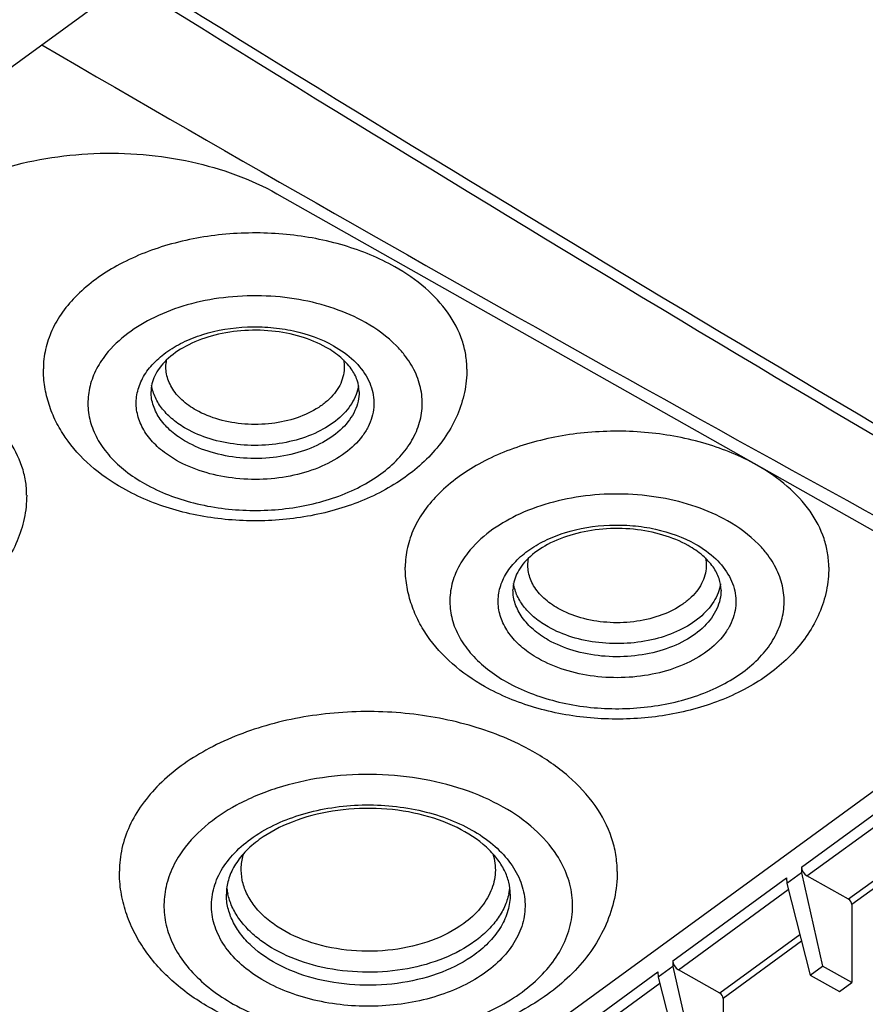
# Model space of a CAD drawing. Header units: millimetres. Extents: x 0 to 841, y 0 to 594.
# Tile 54 of 77: x 710 to 738, y 158 to 191. Entities that reach past the tile are written whole.
import ezdxf

# ---------------------------------------------------------------- set-up
doc = ezdxf.new("R2010")
doc.units = ezdxf.units.MM
doc.header["$LTSCALE"] = 46.255
doc.layers.get('0').update_dxf_attribs({"linetype": 'CONTINUOUS'})
doc.layers.add('DRAFTS', color=7, linetype='CONTINUOUS')
doc.layers.add('ROUNDS', color=7, linetype='CONTINUOUS')

msp = doc.modelspace()

# ---------------------------------------------------------------- linework, layer by layer
at = {"color": 7, "linetype": 'CONTINUOUS'}
for p, q in [((718.642, 185.3127), (739.8513, 173.324)), ((740.6023, 166.5892), (718.4736, 150.4497)), ((736.2912, 162.6582), (736.2914, 162.466)), ((736.2914, 162.466), (735.796, 162.1047)), ((736.2914, 162.466), (737.0002, 159.3288)), ((737.87, 161.5737), (736.4759, 162.3617)), ((735.7901, 162.2927), (735.796, 162.1047)), ((735.796, 162.1047), (736.5855, 159.0263)), ((737.9808, 161.3958), (737.9845, 158.7724)), ((731.9645, 159.5026), (731.9648, 159.3103)), ((731.4634, 159.1371), (731.4694, 158.949)), ((731.9648, 159.3103), (731.4694, 158.949)), ((731.9648, 159.3103), (732.6735, 156.1732)), ((733.5433, 158.418), (732.1492, 159.2061)), ((736.5855, 159.0263), (737.5698, 158.4699)), ((737.9845, 158.7724), (737.0002, 159.3288)), ((731.4694, 158.949), (732.2588, 155.8707)), ((737.5698, 158.4699), (737.9845, 158.7724)), ((733.6542, 158.2402), (733.6578, 155.6168))]:
    msp.add_line(p, q, dxfattribs=at)
at = {"color": 9, "linetype": 'CONTINUOUS'}
for p, q in [((736.2912, 162.6582), (740.1168, 165.4484)), ((736.4759, 162.3617), (740.1743, 165.0591)), ((740.5642, 163.5387), (737.87, 161.5737)), ((740.6201, 163.3207), (737.9808, 161.3958)), ((731.9645, 159.5026), (735.7901, 162.2927)), ((732.1492, 159.2061), (735.8476, 161.9035)), ((736.2375, 160.383), (733.5433, 158.418)), ((736.2934, 160.1651), (733.6542, 158.2402)), ((727.6378, 156.3469), (731.4634, 159.1371)), ((727.8225, 156.0504), (731.5209, 158.7479))]:
    msp.add_line(p, q, dxfattribs=at)
for centre, radius, start, end in [((718.9644, 162.1954), 2.0237, 187.38427, 192.37205), ((724.4661, 162.1923), 2.0254, 347.62147, 351.67419)]:
    msp.add_arc(centre, radius, start, end, dxfattribs=at)
at = {"color": 7, "linetype": 'CONTINUOUS'}
for centre, major_axis, ratio, start_param, end_param in [((758.2455, 1007.381), (-678.5985, 865.8684), 0.5930209, 2.1626904, 2.2090267), ((736.4789, 162.5555), (-0.1446, 0.204), 0.5869408, 0.6930175, 2.2463605), ((737.8682, 161.4574), (-0.0868, 0.1224), 0.5869408, -2.4485752, -0.8952321), ((732.1522, 159.3999), (-0.1446, 0.204), 0.5869408, 0.6930175, 2.2463605), ((733.5415, 158.3018), (-0.0868, 0.1224), 0.5869408, -2.4485752, -0.8952321)]:
    msp.add_ellipse(centre, major_axis=major_axis, ratio=ratio, start_param=start_param, end_param=end_param, dxfattribs=at)
for points, knots in [([(706.6456, 184.8248), (707.436, 185.4012), (709.3451, 186.2872), (712.496, 186.7973), (715.7195, 186.5347), (717.7534, 185.8149), (718.642, 185.3127)], [0, 0, 0, 0, 0.2338791, 0.4929862, 0.7559495, 1, 1, 1, 1]), ([(722.6143, 182.8501), (722.0783, 183.1531), (720.8838, 183.64), (718.9518, 184.0037), (716.9386, 184.0114), (714.9997, 183.6613), (713.2834, 182.9799), (712.1071, 182.1439), (711.423, 181.3526), (711.0577, 180.7347), (710.8337, 180.0866), (710.783, 179.6409), (710.7828, 179.4219)], [0, 0, 0, 0, 0.1304237, 0.2705237, 0.4141503, 0.5544809, 0.6853213, 0.8024971, 0.8557947, 0.9059059, 0.9536062, 1, 1, 1, 1]), ([(725.0328, 179.413), (725.0329, 179.5752), (725.0058, 179.9028), (724.8414, 180.557), (724.4208, 181.3548), (723.6356, 182.1933), (722.9762, 182.6455), (722.6143, 182.8501)], [0, 0, 0, 0, 0.1106699, 0.2230824, 0.4585947, 0.7163724, 1, 1, 1, 1]), ([(720.3036, 180.1426), (720.0363, 180.2937), (719.4351, 180.5378), (718.459, 180.7228), (717.4355, 180.7305), (716.4519, 180.5593), (715.5931, 180.2281), (715.0142, 179.8295), (714.6895, 179.464), (714.5255, 179.1949), (714.429, 178.9238), (714.4074, 178.7411), (714.4074, 178.6529)], [0, 0, 0, 0, 0.1332753, 0.2788863, 0.4289668, 0.5752043, 0.7096661, 0.825812, 0.8759942, 0.9209546, 0.9617225, 1, 1, 1, 1]), ([(721.4074, 178.6486), (721.4074, 178.7789), (721.3585, 179.0575), (721.1422, 179.4574), (720.7838, 179.8355), (720.476, 180.0451), (720.3036, 180.1426)], [0, 0, 0, 0, 0.2015742, 0.4281813, 0.6936849, 1, 1, 1, 1]), ([(713.4541, 175.4016), (713.0682, 175.6197), (712.3505, 176.118), (711.6209, 176.9223), (711.1943, 177.6436), (710.9595, 178.215), (710.8151, 178.8116), (710.7827, 179.2189), (710.7828, 179.4219)], [0, 0, 0, 0, 0.2630253, 0.5143658, 0.6371994, 0.7587616, 0.8795508, 1, 1, 1, 1]), ([(725.0328, 179.413), (725.0327, 179.1499), (724.9772, 178.621), (724.7346, 177.8589), (724.3468, 177.149), (723.8319, 176.5066), (723.2074, 175.9391), (722.2349, 175.2785), (720.8167, 174.6692), (718.9536, 174.2979), (717.0204, 174.2837), (715.1472, 174.6269), (713.9829, 175.1027), (713.4541, 175.4016)], [0, 0, 0, 0, 0.0551525, 0.1105935, 0.166665, 0.2238067, 0.2824559, 0.3429491, 0.4696698, 0.6029642, 0.7389208, 0.8726218, 1, 1, 1, 1]), ([(710.2218, 175.1713), (710.222, 175.3335), (710.1948, 175.6611), (710.0304, 176.3154), (709.6098, 177.1131), (708.8246, 177.9517), (708.1652, 178.4039), (707.8033, 178.6084)], [0, 0, 0, 0, 0.1106699, 0.2230824, 0.4585947, 0.7163724, 1, 1, 1, 1]), ([(734.7918, 176.1805), (734.2558, 176.4835), (733.0613, 176.9704), (731.1293, 177.3341), (729.1161, 177.3418), (727.1772, 176.9916), (725.4609, 176.3103), (724.2846, 175.4743), (723.6005, 174.683), (723.2352, 174.0651), (723.0113, 173.417), (722.9605, 172.9713), (722.9603, 172.7523)], [0, 0, 0, 0, 0.1304237, 0.2705237, 0.4141503, 0.5544809, 0.6853213, 0.8024971, 0.8557947, 0.9059059, 0.9536062, 1, 1, 1, 1]), ([(737.2103, 172.7433), (737.2104, 172.9055), (737.1833, 173.2331), (737.0189, 173.8874), (736.5983, 174.6852), (735.8131, 175.5237), (735.1537, 175.9759), (734.7918, 176.1805)], [0, 0, 0, 0, 0.1106699, 0.2230824, 0.4585947, 0.7163724, 1, 1, 1, 1]), ([(710.2219, 175.1713), (710.2217, 174.9083), (710.1662, 174.3793), (709.9237, 173.6172), (709.5358, 172.9074), (709.0209, 172.2649), (708.3964, 171.6975), (707.4239, 171.0368), (706.0058, 170.4275), (704.1426, 170.0562), (702.2094, 170.042), (700.3362, 170.3852), (699.1719, 170.861), (698.6431, 171.1599)], [0, 0, 0, 0, 0.0551525, 0.1105935, 0.166665, 0.2238067, 0.2824559, 0.3429491, 0.4696698, 0.6029642, 0.7389208, 0.8726218, 1, 1, 1, 1]), ([(732.4811, 173.473), (732.2138, 173.6241), (731.6126, 173.8682), (730.6365, 174.0532), (729.613, 174.0609), (728.6294, 173.8897), (727.7707, 173.5585), (727.1917, 173.1599), (726.867, 172.7944), (726.703, 172.5253), (726.6065, 172.2542), (726.5849, 172.0715), (726.5849, 171.9833)], [0, 0, 0, 0, 0.1332753, 0.2788863, 0.4289668, 0.5752043, 0.7096661, 0.825812, 0.8759942, 0.9209546, 0.9617225, 1, 1, 1, 1]), ([(733.5849, 171.9789), (733.5849, 172.1093), (733.536, 172.3879), (733.3197, 172.7878), (732.9613, 173.1659), (732.6535, 173.3755), (732.4811, 173.473)], [0, 0, 0, 0, 0.2015742, 0.4281813, 0.6936849, 1, 1, 1, 1]), ([(725.6316, 168.732), (725.2457, 168.9501), (724.528, 169.4484), (723.7984, 170.2527), (723.3718, 170.974), (723.137, 171.5454), (722.9926, 172.142), (722.9602, 172.5493), (722.9603, 172.7523)], [0, 0, 0, 0, 0.2630253, 0.5143658, 0.6371994, 0.7587616, 0.8795508, 1, 1, 1, 1]), ([(737.2103, 172.7433), (737.2102, 172.4803), (737.1547, 171.9514), (736.9121, 171.1893), (736.5243, 170.4794), (736.0094, 169.837), (735.3849, 169.2695), (734.4124, 168.6089), (732.9942, 167.9996), (731.1311, 167.6283), (729.1979, 167.6141), (727.3247, 167.9572), (726.1604, 168.4331), (725.6316, 168.732)], [0, 0, 0, 0, 0.0551525, 0.1105935, 0.166665, 0.2238067, 0.2824559, 0.3429491, 0.4696698, 0.6029642, 0.7389208, 0.8726218, 1, 1, 1, 1]), ([(727.2485, 166.548), (726.6184, 166.9041), (725.2144, 167.4765), (722.9434, 167.904), (720.5771, 167.9131), (718.298, 167.5015), (716.2806, 166.7006), (714.8979, 165.7179), (714.0938, 164.7878), (713.6644, 164.0614), (713.4012, 163.2997), (713.3415, 162.7758), (713.3413, 162.5183)], [0, 0, 0, 0, 0.1304237, 0.2705237, 0.4141503, 0.5544809, 0.6853213, 0.8024971, 0.8557947, 0.9059059, 0.9536062, 1, 1, 1, 1]), ([(730.0913, 162.5078), (730.0914, 162.6985), (730.0595, 163.0836), (729.8663, 163.8526), (729.3719, 164.7904), (728.4489, 165.776), (727.6739, 166.3076), (727.2485, 166.548)], [0, 0, 0, 0, 0.1106699, 0.2230824, 0.4585947, 0.7163724, 1, 1, 1, 1]), ([(726.4908, 161.7434), (726.4909, 161.8785), (726.4567, 162.1575), (726.3033, 162.5676), (726.0467, 162.9677), (725.5472, 163.4979), (724.6741, 164.0561), (723.4027, 164.4909), (721.9757, 164.6749), (720.5249, 164.5876), (719.1843, 164.2393), (718.3877, 163.8273), (718.0501, 163.581)], [0, 0, 0, 0, 0.0407105, 0.0837794, 0.1309075, 0.1830281, 0.3022882, 0.4386699, 0.5851552, 0.7332029, 0.8740625, 1, 1, 1, 1]), ([(718.0501, 163.581), (717.8757, 163.4538), (717.5642, 163.186), (717.2062, 162.7241), (716.9898, 162.2415), (716.9409, 161.9088), (716.9408, 161.7494)], [0, 0, 0, 0, 0.2920685, 0.5520985, 0.784342, 1, 1, 1, 1]), ([(716.4368, 157.895), (715.9882, 158.1486), (715.1558, 158.7252), (714.3091, 159.6537), (713.8157, 160.4833), (713.5449, 161.138), (713.3785, 161.8205), (713.3412, 162.2863), (713.3413, 162.5183)], [0, 0, 0, 0, 0.2652778, 0.5172321, 0.6397585, 0.7606738, 0.8805707, 1, 1, 1, 1]), ([(730.0913, 162.5078), (730.0911, 162.205), (730.0263, 161.5953), (729.7424, 160.7167), (729.2882, 159.8973), (728.6843, 159.1541), (727.9502, 158.4961), (726.8031, 157.7272), (725.1279, 157.0178), (722.9265, 156.587), (720.6422, 156.5752), (718.432, 156.9823), (717.0593, 157.5432), (716.4368, 157.895)], [0, 0, 0, 0, 0.0541041, 0.1085957, 0.1639022, 0.2205195, 0.2789012, 0.3393671, 0.4665835, 0.6007866, 0.7377408, 0.8722614, 1, 1, 1, 1])]:
    msp.add_open_spline(points, degree=3, knots=knots, dxfattribs=at)
at = {"color": 9, "linetype": 'CONTINUOUS'}
for points, knots in [([(721.6228, 180.9774), (721.2888, 181.1662), (720.5582, 181.4866), (719.3744, 181.7852), (718.117, 181.907), (716.8498, 181.8464), (715.6334, 181.6048), (714.2328, 181.0864), (713.3124, 180.438), (712.8881, 179.8998)], [0, 0, 0, 0, 0.122339, 0.2527857, 0.3879176, 0.523724, 0.6561163, 0.7814187, 1, 1, 1, 1]), ([(722.9269, 179.8951), (722.8446, 179.9997), (722.4677, 180.4246), (722.0005, 180.7639), (721.6228, 180.9774)], [0, 0, 0, 0, 0.2347073, 1, 1, 1, 1]), ([(715.2649, 176.3403), (715.0764, 176.4468), (714.7306, 176.6808), (714.3089, 177.1094), (714.0229, 177.5879), (713.889, 178.0993), (713.9177, 178.6197), (714.1064, 179.1218), (714.4418, 179.5843), (714.9072, 179.992), (715.484, 180.3321), (716.3917, 180.6878), (717.4027, 180.8523), (718.4332, 180.8295), (719.4225, 180.6817), (720.1312, 180.4309), (720.5494, 180.1945)], [0, 0, 0, 0, 0.0623614, 0.119467, 0.1718772, 0.2211029, 0.2694756, 0.319572, 0.373484, 0.4323916, 0.4965371, 0.5653991, 0.7122841, 0.7875397, 0.8616598, 1, 1, 1, 1]), ([(712.8881, 179.8998), (712.7536, 179.7293), (712.5233, 179.3714), (712.3126, 178.7817), (712.2579, 178.1744), (712.362, 177.5704), (712.6197, 176.9895), (713.0204, 176.4477), (713.5512, 175.9583), (713.9675, 175.684), (714.1915, 175.5574)], [0, 0, 0, 0, 0.1243156, 0.2415344, 0.355189, 0.4695316, 0.5886695, 0.7157775, 0.852702, 1, 1, 1, 1]), ([(714.1915, 175.5574), (714.7052, 175.267), (715.8679, 174.828), (717.4165, 174.6294), (718.6953, 174.6733), (719.9256, 174.8541), (721.0769, 175.2289), (722.0586, 175.8027), (722.6545, 176.2953), (723.1123, 176.8494), (723.4165, 177.4509), (723.5537, 178.082), (723.5162, 178.7203), (723.3065, 179.3412), (723.0674, 179.7167), (722.9269, 179.8951)], [0, 0, 0, 0, 0.1367046, 0.2840486, 0.3588328, 0.4325541, 0.5717871, 0.6357235, 0.6950943, 0.7499829, 0.8010892, 0.8497659, 0.8978703, 0.9473904, 1, 1, 1, 1]), ([(720.5494, 180.1945), (720.7937, 180.0564), (721.231, 179.7462), (721.643, 179.2331), (721.8337, 178.7924), (721.907, 178.4598), (721.9123, 178.1236), (721.8708, 177.9038), (721.8397, 177.7966)], [0, 0, 0, 0, 0.2863042, 0.5410893, 0.6592893, 0.7735099, 0.8861976, 1, 1, 1, 1]), ([(715.9262, 178.0296), (715.7529, 178.1275), (715.441, 178.3466), (715.0877, 178.764), (714.8999, 179.2343), (714.9012, 179.5615), (714.931, 179.7145)], [0, 0, 0, 0, 0.2862851, 0.5427692, 0.775857, 1, 1, 1, 1]), ([(720.8816, 179.728), (720.9014, 179.6326), (720.9191, 179.436), (720.8744, 179.1402), (720.7603, 178.8534), (720.5805, 178.5828), (720.3401, 178.334), (719.9349, 178.0292), (719.3084, 177.7386), (718.4613, 177.5525), (717.5664, 177.5327), (716.7013, 177.6805), (716.1655, 177.8943), (715.9262, 178.0296)], [0, 0, 0, 0, 0.0469915, 0.0941719, 0.1429993, 0.1946532, 0.2498995, 0.3090702, 0.4384107, 0.5792073, 0.724777, 0.8674033, 1, 1, 1, 1]), ([(715.5954, 176.9645), (715.4176, 177.065), (715.0937, 177.287), (714.708, 177.6994), (714.4639, 178.161), (714.4072, 178.4929), (714.4074, 178.6529)], [0, 0, 0, 0, 0.283842, 0.5418012, 0.7774906, 1, 1, 1, 1]), ([(715.5957, 177.4054), (715.4384, 177.4943), (715.1487, 177.6888), (714.7904, 178.0424), (714.5387, 178.4358), (714.4483, 178.7229), (714.4257, 178.8646)], [0, 0, 0, 0, 0.280843, 0.5391748, 0.7770007, 1, 1, 1, 1]), ([(721.4074, 178.6486), (721.4073, 178.541), (721.3823, 178.322), (721.2321, 177.887), (720.8511, 177.3773), (720.1793, 176.9013), (719.3358, 176.5659), (718.3835, 176.3941), (717.3945, 176.3978), (716.4455, 176.5765), (715.8587, 176.8157), (715.5954, 176.9645)], [0, 0, 0, 0, 0.046413, 0.094133, 0.1971718, 0.3143958, 0.44529, 0.5856787, 0.7293643, 0.8695201, 1, 1, 1, 1]), ([(721.3882, 178.8542), (721.3713, 178.7511), (721.3139, 178.5438), (721.1097, 178.1399), (720.6874, 177.6793), (720.001, 177.2559), (719.1689, 176.9656), (718.2488, 176.8276), (717.3046, 176.8506), (716.4032, 177.0328), (715.8465, 177.2636), (715.5957, 177.4054)], [0, 0, 0, 0, 0.046622, 0.0952207, 0.2009258, 0.3203259, 0.4519649, 0.5915903, 0.7334492, 0.8714019, 1, 1, 1, 1]), ([(721.8397, 177.7966), (721.8071, 177.6837), (721.7166, 177.4586), (721.4433, 177.0259), (720.9323, 176.5411), (720.1404, 176.101), (719.203, 175.8065), (718.181, 175.676), (717.1409, 175.7175), (716.1516, 175.928), (715.5408, 176.1843), (715.2649, 176.3403)], [0, 0, 0, 0, 0.0471419, 0.0966211, 0.2044102, 0.3252833, 0.4572791, 0.5961778, 0.7365784, 0.8728393, 1, 1, 1, 1]), ([(733.8003, 174.3078), (733.4663, 174.4966), (732.7357, 174.817), (731.5519, 175.1155), (730.2945, 175.2374), (729.0273, 175.1767), (727.8109, 174.9352), (726.4103, 174.4168), (725.4899, 173.7684), (725.0656, 173.2302)], [0, 0, 0, 0, 0.122339, 0.2527857, 0.3879176, 0.523724, 0.6561163, 0.7814187, 1, 1, 1, 1]), ([(735.1044, 173.2255), (735.0221, 173.3301), (734.6452, 173.755), (734.178, 174.0943), (733.8003, 174.3078)], [0, 0, 0, 0, 0.2347073, 1, 1, 1, 1]), ([(727.4424, 169.6707), (727.2539, 169.7772), (726.9081, 170.0112), (726.4864, 170.4398), (726.2004, 170.9183), (726.0666, 171.4297), (726.0952, 171.9501), (726.2839, 172.4522), (726.6193, 172.9147), (727.0847, 173.3224), (727.6616, 173.6625), (728.5692, 174.0182), (729.5802, 174.1827), (730.6107, 174.1599), (731.6, 174.0121), (732.3087, 173.7613), (732.7269, 173.5249)], [0, 0, 0, 0, 0.0623614, 0.119467, 0.1718772, 0.2211029, 0.2694756, 0.319572, 0.373484, 0.4323916, 0.4965371, 0.5653991, 0.7122841, 0.7875397, 0.8616598, 1, 1, 1, 1]), ([(732.7269, 173.5249), (732.9712, 173.3868), (733.4085, 173.0766), (733.8206, 172.5635), (734.0112, 172.1228), (734.0845, 171.7902), (734.0898, 171.454), (734.0483, 171.2342), (734.0172, 171.127)], [0, 0, 0, 0, 0.2863042, 0.5410893, 0.6592893, 0.7735099, 0.8861976, 1, 1, 1, 1]), ([(725.0656, 173.2302), (724.9311, 173.0597), (724.7008, 172.7018), (724.4901, 172.1121), (724.4354, 171.5048), (724.5395, 170.9008), (724.7972, 170.3199), (725.198, 169.7781), (725.7287, 169.2887), (726.145, 169.0144), (726.369, 168.8878)], [0, 0, 0, 0, 0.1243156, 0.2415344, 0.355189, 0.4695316, 0.5886695, 0.7157775, 0.852702, 1, 1, 1, 1]), ([(726.369, 168.8878), (726.8827, 168.5974), (728.0454, 168.1584), (729.594, 167.9597), (730.8728, 168.0037), (732.1031, 168.1845), (733.2544, 168.5593), (734.2361, 169.133), (734.832, 169.6257), (735.2898, 170.1798), (735.594, 170.7813), (735.7312, 171.4124), (735.6937, 172.0507), (735.484, 172.6716), (735.2449, 173.0471), (735.1044, 173.2255)], [0, 0, 0, 0, 0.1367046, 0.2840486, 0.3588328, 0.4325541, 0.5717871, 0.6357235, 0.6950943, 0.7499829, 0.8010892, 0.8497659, 0.8978703, 0.9473904, 1, 1, 1, 1]), ([(728.1037, 171.36), (727.9304, 171.4579), (727.6185, 171.677), (727.2652, 172.0944), (727.0774, 172.5647), (727.0787, 172.8919), (727.1085, 173.0449)], [0, 0, 0, 0, 0.2862851, 0.5427692, 0.775857, 1, 1, 1, 1]), ([(733.0591, 173.0583), (733.0789, 172.9629), (733.0966, 172.7663), (733.0519, 172.4706), (732.9378, 172.1838), (732.758, 171.9132), (732.5176, 171.6644), (732.1124, 171.3596), (731.4859, 171.069), (730.6388, 170.8829), (729.7439, 170.8631), (728.8788, 171.0109), (728.343, 171.2247), (728.1037, 171.36)], [0, 0, 0, 0, 0.0469915, 0.0941719, 0.1429993, 0.1946532, 0.2498995, 0.3090702, 0.4384107, 0.5792073, 0.724777, 0.8674033, 1, 1, 1, 1]), ([(727.7729, 170.2949), (727.5951, 170.3954), (727.2712, 170.6174), (726.8855, 171.0298), (726.6414, 171.4914), (726.5848, 171.8233), (726.5849, 171.9833)], [0, 0, 0, 0, 0.283842, 0.5418012, 0.7774906, 1, 1, 1, 1]), ([(727.7732, 170.7358), (727.6159, 170.8247), (727.3262, 171.0191), (726.9679, 171.3728), (726.7162, 171.7662), (726.6258, 172.0533), (726.6032, 172.195)], [0, 0, 0, 0, 0.280843, 0.5391748, 0.7770007, 1, 1, 1, 1]), ([(733.5849, 171.9789), (733.5848, 171.8713), (733.5598, 171.6524), (733.4096, 171.2174), (733.0286, 170.7077), (732.3568, 170.2317), (731.5133, 169.8963), (730.561, 169.7245), (729.572, 169.7282), (728.623, 169.9069), (728.0362, 170.1461), (727.7729, 170.2949)], [0, 0, 0, 0, 0.046413, 0.094133, 0.1971718, 0.3143958, 0.44529, 0.5856787, 0.7293643, 0.8695201, 1, 1, 1, 1]), ([(733.5658, 172.1846), (733.5488, 172.0815), (733.4914, 171.8742), (733.2872, 171.4703), (732.8649, 171.0097), (732.1785, 170.5863), (731.3465, 170.296), (730.4263, 170.158), (729.4821, 170.181), (728.5807, 170.3632), (728.024, 170.594), (727.7732, 170.7358)], [0, 0, 0, 0, 0.046622, 0.0952207, 0.2009258, 0.3203259, 0.4519649, 0.5915903, 0.7334492, 0.8714019, 1, 1, 1, 1]), ([(734.0172, 171.127), (733.9846, 171.0141), (733.8941, 170.789), (733.6208, 170.3563), (733.1098, 169.8715), (732.3179, 169.4314), (731.3805, 169.1369), (730.3585, 169.0064), (729.3184, 169.0479), (728.3291, 169.2584), (727.7183, 169.5147), (727.4424, 169.6707)], [0, 0, 0, 0, 0.0471419, 0.0966211, 0.2044102, 0.3252833, 0.4572791, 0.5961778, 0.7365784, 0.8728393, 1, 1, 1, 1]), ([(726.257, 164.6753), (725.8321, 164.9155), (724.8997, 165.3199), (723.3886, 165.6856), (721.7873, 165.8174), (720.1824, 165.7081), (718.8949, 165.4169), (717.9401, 165.0655), (716.735, 164.4923), (715.835, 163.7775), (715.3732, 163.0688)], [0, 0, 0, 0, 0.1235724, 0.2555188, 0.3920573, 0.5287881, 0.661288, 0.7247684, 0.7858274, 1, 1, 1, 1]), ([(717.7553, 163.6017), (718.2457, 163.9594), (719.1168, 164.3637), (720.3646, 164.6595), (721.7172, 164.7994), (723.0815, 164.6873), (724.3509, 164.3208), (725.1922, 163.9375), (725.9044, 163.4555), (726.4608, 162.8902), (726.8379, 162.2592), (727.0144, 161.5847), (726.9766, 160.8985), (726.7277, 160.2363), (726.2856, 159.6265), (725.8939, 159.2834), (725.6759, 159.1245)], [0, 0, 0, 0, 0.1325797, 0.2050851, 0.2797884, 0.4288654, 0.5002601, 0.5675918, 0.6299537, 0.6870643, 0.7394756, 0.7887033, 0.8370778, 0.8871765, 0.9410884, 1, 1, 1, 1]), ([(728.0587, 163.0631), (727.8486, 163.3858), (727.3008, 163.9996), (726.6283, 164.4654), (726.257, 164.6753)], [0, 0, 0, 0, 0.4744699, 1, 1, 1, 1]), ([(725.6759, 159.1245), (725.1855, 158.7668), (724.3144, 158.3624), (723.0666, 158.0666), (721.714, 157.9268), (720.3496, 158.0389), (719.0803, 158.4054), (718.239, 158.7887), (717.5268, 159.2706), (716.9704, 159.8359), (716.5933, 160.467), (716.4168, 161.1414), (716.4545, 161.8276), (716.7035, 162.4898), (717.1456, 163.0996), (717.5373, 163.4427), (717.7553, 163.6017)], [0, 0, 0, 0, 0.1325797, 0.2050851, 0.2797884, 0.4288654, 0.5002601, 0.5675918, 0.6299537, 0.6870643, 0.7394756, 0.7887033, 0.8370778, 0.8871765, 0.9410884, 1, 1, 1, 1]), ([(715.3732, 163.0688), (715.2398, 162.8642), (715.0172, 162.4373), (714.8379, 161.7477), (714.8301, 161.0464), (714.9943, 160.3547), (715.3236, 159.6918), (715.8072, 159.0737), (716.4312, 158.5137), (716.915, 158.1974), (717.1742, 158.0509)], [0, 0, 0, 0, 0.1211296, 0.236702, 0.3501851, 0.4654358, 0.5859798, 0.7144458, 0.8523178, 1, 1, 1, 1]), ([(717.1742, 158.0509), (717.785, 157.7056), (719.1644, 157.1785), (721.3803, 156.8744), (723.6313, 157.0396), (725.3913, 157.5709), (726.5964, 158.2233), (727.3429, 158.7893), (727.9344, 159.4303), (728.3527, 160.1308), (728.5819, 160.8724), (728.611, 161.6316), (728.4385, 162.3807), (728.2022, 162.8427), (728.0587, 163.0631)], [0, 0, 0, 0, 0.1360452, 0.2826408, 0.4306606, 0.5706071, 0.6352822, 0.6955828, 0.7514579, 0.8034004, 0.8525079, 0.9004105, 0.948995, 1, 1, 1, 1]), ([(724.9259, 160.7564), (724.5979, 160.5171), (723.8243, 160.1272), (722.5315, 159.8278), (721.1572, 159.8019), (719.8391, 160.0525), (718.861, 160.4876), (718.2352, 160.9577), (717.8716, 161.344), (717.6097, 161.7658), (717.4584, 162.2128), (717.4245, 162.6715), (717.4805, 162.9709), (717.5258, 163.115)], [0, 0, 0, 0, 0.128153, 0.2693475, 0.4159051, 0.5587858, 0.6898708, 0.7494882, 0.804844, 0.856366, 0.9050332, 0.952326, 1, 1, 1, 1]), ([(725.9095, 163.1037), (725.9716, 162.9027), (726.0284, 162.4726), (725.8721, 161.8262), (725.4929, 161.2318), (725.1306, 160.9057), (724.9259, 160.7564)], [0, 0, 0, 0, 0.2324669, 0.4673801, 0.7201174, 1, 1, 1, 1]), ([(725.3008, 159.72), (724.9635, 159.4741), (724.1763, 159.0648), (722.8571, 158.7225), (721.4402, 158.6403), (720.0468, 158.8263), (718.7951, 159.2644), (717.9265, 159.8338), (717.4176, 160.3859), (717.1455, 160.8201), (716.9784, 161.2781), (716.9407, 161.5943), (716.9408, 161.7494)], [0, 0, 0, 0, 0.1251647, 0.2625928, 0.4060824, 0.548102, 0.6814304, 0.8008451, 0.8549293, 0.9055442, 0.953499, 1, 1, 1, 1]), ([(725.3011, 160.1608), (724.9843, 159.9298), (724.2503, 159.54), (723.0191, 159.1955), (721.6884, 159.0811), (720.3598, 159.2062), (719.1346, 159.5609), (718.2488, 160.0429), (717.6876, 160.5236), (717.3595, 160.9087), (717.1192, 161.3214), (717.0198, 161.6153), (716.9877, 161.7618)], [0, 0, 0, 0, 0.1228182, 0.2572849, 0.3981403, 0.5388675, 0.672974, 0.795272, 0.851233, 0.903674, 0.9530073, 1, 1, 1, 1]), ([(726.4908, 161.7434), (726.4907, 161.5584), (726.4358, 161.1783), (726.1964, 160.6372), (725.8121, 160.1372), (725.4826, 159.8526), (725.3008, 159.72)], [0, 0, 0, 0, 0.2282773, 0.4665205, 0.7223526, 1, 1, 1, 1]), ([(726.4445, 161.7581), (726.4117, 161.6086), (726.3094, 161.3087), (726.0611, 160.8883), (725.7218, 160.4973), (725.449, 160.2687), (725.3011, 160.1608)], [0, 0, 0, 0, 0.2290523, 0.4698054, 0.7261285, 1, 1, 1, 1])]:
    msp.add_open_spline(points, degree=3, knots=knots, dxfattribs=at)
at = {"layer": 'DRAFTS', "color": 7, "linetype": 'CONTINUOUS'}
msp.add_line((736.5855, 159.0263), (737.0002, 159.3288), dxfattribs=at)
at = {"layer": 'ROUNDS', "color": 7, "linetype": 'CONTINUOUS'}
msp.add_line((669.1334, 159.9803), (713.3913, 192.2596), dxfattribs=at)
at = {"layer": 'ROUNDS', "color": 9, "linetype": 'CONTINUOUS'}
for centre, radius, start, end in [((1391.5116, 1280.5105), 1281.6269, 238.0634384, 240.2294748), ((1391.4062, 1280.3059), 1281.7433, 238.0714155, 240.2296619), ((1340.2354, 1236.4617), 1268.285, 238.0643304, 240.24108)]:
    msp.add_arc(centre, radius, start, end, dxfattribs=at)
at = {"layer": 'ROUNDS', "color": 7, "linetype": 'CONTINUOUS'}
msp.add_arc((1346.9261, 1247.8367), 1281.558, 238.0780396, 240.2297487, dxfattribs=at)

doc.saveas('drawing.dxf')
